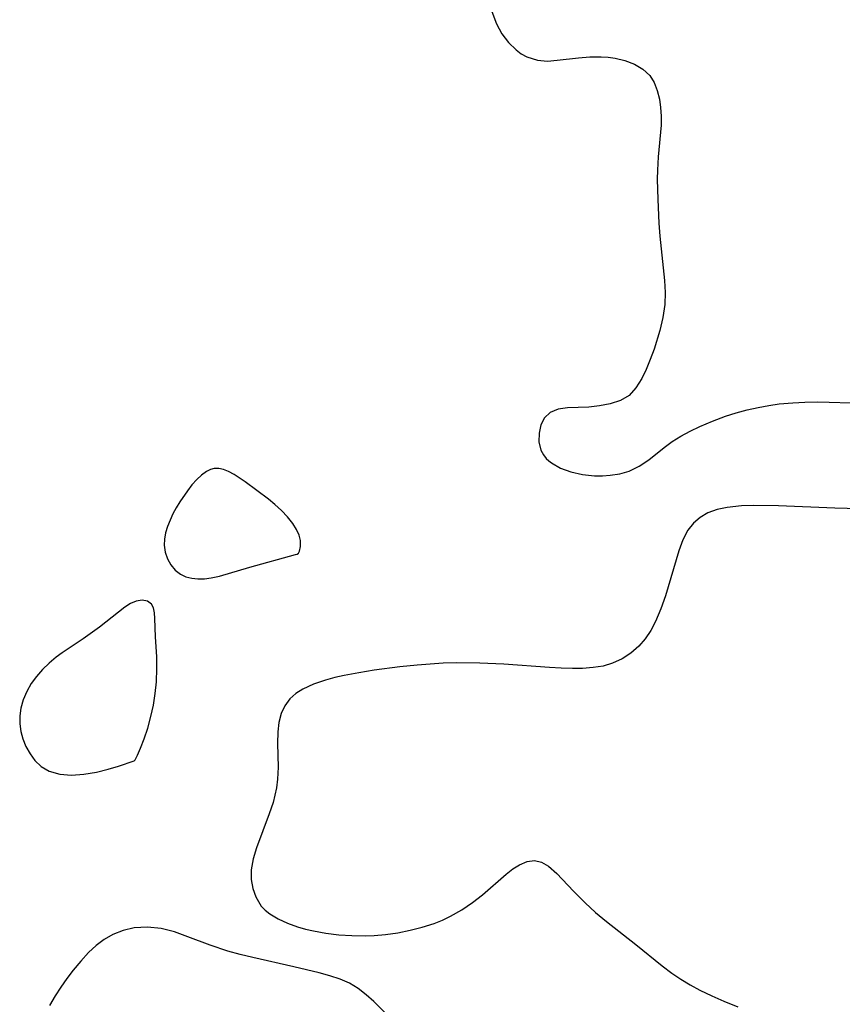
# Model space of a CAD drawing. Header units: metres. Extents: x 1073367 to 1082519, y 1569854 to 1574957.
# Tile 223 of 256: x 1074404 to 1074506, y 1573927 to 1574049. Entities that reach past the tile are written whole.
import ezdxf

# ---------------------------------------------------------------- set-up
doc = ezdxf.new("R2010")
doc.units = ezdxf.units.M
doc.layers.add('CGG_CurvaNivelLidar_v1', color=253, linetype='Continuous', lineweight=30)

msp = doc.modelspace()

# ---------------------------------------------------------------- linework, layer by layer
at = {"layer": 'CGG_CurvaNivelLidar_v1'}
for p, q in [((1074462.8473, 1574049.845, 64.5), (1074463.4257, 1574048.3089, 64.5)), ((1074463.4257, 1574048.3089, 64.5), (1074464.1113, 1574047.0695, 64.5)), ((1074464.1113, 1574047.0695, 64.5), (1074464.9378, 1574045.9755, 64.5)), ((1074464.9378, 1574045.9755, 64.5), (1074465.8769, 1574045.0511, 64.5)), ((1074465.8769, 1574045.0511, 64.5), (1074466.5114, 1574044.576, 64.5)), ((1074466.5114, 1574044.576, 64.5), (1074467.1848, 1574044.1949, 64.5)), ((1074467.1848, 1574044.1949, 64.5), (1074468.5142, 1574043.7735, 64.5)), ((1074470.9769, 1574043.769, 64.5), (1074473.6298, 1574044.0806, 64.5)), ((1074473.6298, 1574044.0806, 64.5), (1074475.0175, 1574044.1945, 64.5)), ((1074475.0175, 1574044.1945, 64.5), (1074476.4092, 1574044.2154, 64.5)), ((1074476.4092, 1574044.2154, 64.5), (1074477.2912, 1574044.1579, 64.5)), ((1074477.2912, 1574044.1579, 64.5), (1074478.1547, 1574044.0405, 64.5)), ((1074478.1547, 1574044.0405, 64.5), (1074479.3444, 1574043.7639, 64.5)), ((1074468.5142, 1574043.7735, 64.5), (1074469.7702, 1574043.6808, 64.5)), ((1074469.7702, 1574043.6808, 64.5), (1074470.9769, 1574043.769, 64.5)), ((1074479.3444, 1574043.7639, 64.5), (1074480.5451, 1574043.3054, 64.5)), ((1074480.5451, 1574043.3054, 64.5), (1074481.5963, 1574042.6776, 64.5)), ((1074481.5963, 1574042.6776, 64.5), (1074482.447, 1574041.8674, 64.5)), ((1074482.447, 1574041.8674, 64.5), (1074482.9912, 1574041.0055, 64.5)), ((1074482.9912, 1574041.0055, 64.5), (1074483.379, 1574040.0231, 64.5)), ((1074483.379, 1574040.0231, 64.5), (1074483.6463, 1574038.9503, 64.5)), ((1074483.6463, 1574038.9503, 64.5), (1074483.8041, 1574037.922, 64.5)), ((1074483.8041, 1574037.922, 64.5), (1074483.8741, 1574036.8525, 64.5)), ((1074483.8741, 1574036.8525, 64.5), (1074483.8482, 1574035.7349, 64.5)), ((1074483.8482, 1574035.7349, 64.5), (1074483.4886, 1574031.7826, 64.5)), ((1074483.4886, 1574031.7826, 64.5), (1074483.4014, 1574030.1162, 64.5)), ((1074483.4014, 1574030.1162, 64.5), (1074483.392, 1574029.0326, 64.5)), ((1074483.392, 1574029.0326, 64.5), (1074483.4415, 1574026.4858, 64.5)), ((1074483.4415, 1574026.4858, 64.5), (1074483.5797, 1574023.5503, 64.5)), ((1074483.5797, 1574023.5503, 64.5), (1074483.7117, 1574021.9375, 64.5)), ((1074483.7117, 1574021.9375, 64.5), (1074484.2859, 1574016.4351, 64.5)), ((1074484.2859, 1574016.4351, 64.5), (1074484.3596, 1574014.9424, 64.5)), ((1074484.3596, 1574014.9424, 64.5), (1074484.3183, 1574013.4722, 64.5)), ((1074484.3183, 1574013.4722, 64.5), (1074484.0947, 1574011.8444, 64.5)), ((1074484.0947, 1574011.8444, 64.5), (1074483.723, 1574010.2521, 64.5)), ((1074483.723, 1574010.2521, 64.5), (1074482.9944, 1574007.9232, 64.5)), ((1074482.9944, 1574007.9232, 64.5), (1074482.5157, 1574006.6366, 64.5)), ((1074482.5157, 1574006.6366, 64.5), (1074482.0013, 1574005.4184, 64.5)), ((1074482.0013, 1574005.4184, 64.5), (1074481.4543, 1574004.2932, 64.5)), ((1074481.4543, 1574004.2932, 64.5), (1074480.7463, 1574003.1209, 64.5)), ((1074480.7463, 1574003.1209, 64.5), (1074479.8874, 1574002.1912, 64.5)), ((1074477.5405, 1574001.1464, 64.5), (1074476.2308, 1574000.8884, 64.5)), ((1074478.8037, 1574001.5578, 64.5), (1074477.5405, 1574001.1464, 64.5)), ((1074479.8874, 1574002.1912, 64.5), (1074478.8037, 1574001.5578, 64.5)), ((1074497.2107, 1574000.9255, 64.5), (1074498.5279, 1574001.1189, 64.5)), ((1074498.5279, 1574001.1189, 64.5), (1074500.1977, 1574001.2809, 64.5)), ((1074500.1977, 1574001.2809, 64.5), (1074501.6964, 1574001.3559, 64.5)), ((1074501.6964, 1574001.3559, 64.5), (1074503.2046, 1574001.3794, 64.5)), ((1074503.2046, 1574001.3794, 64.5), (1074504.72, 1574001.3637, 64.5)), ((1074504.72, 1574001.3637, 64.5), (1074507.3883, 1574001.2692, 64.5)), ((1074470.0784, 1574000.0715, 64.5), (1074469.395, 1573999.4048, 64.5)), ((1074471.084, 1574000.4706, 64.5), (1074470.0784, 1574000.0715, 64.5)), ((1074472.2408, 1574000.628, 64.5), (1074471.084, 1574000.4706, 64.5)), ((1074474.8854, 1574000.7412, 64.5), (1074472.2408, 1574000.628, 64.5)), ((1074476.2308, 1574000.8884, 64.5), (1074474.8854, 1574000.7412, 64.5)), ((1074491.8317, 1573999.606, 64.5), (1074493.162, 1574000.0221, 64.5)), ((1074493.162, 1574000.0221, 64.5), (1074494.5231, 1574000.3784, 64.5)), ((1074494.5231, 1574000.3784, 64.5), (1074495.9075, 1574000.6838, 64.5)), ((1074495.9075, 1574000.6838, 64.5), (1074497.2107, 1574000.9255, 64.5)), ((1074469.395, 1573999.4048, 64.5), (1074468.9441, 1573998.5167, 64.5)), ((1074488.663, 1573998.3112, 64.5), (1074490.2179, 1573998.9938, 64.5)), ((1074490.2179, 1573998.9938, 64.5), (1074491.8317, 1573999.606, 64.5)), ((1074468.7146, 1573997.4971, 64.5), (1074468.7115, 1573996.4296, 64.5)), ((1074468.9441, 1573998.5167, 64.5), (1074468.7146, 1573997.4971, 64.5)), ((1074486.3156, 1573997.1159, 64.5), (1074487.4623, 1573997.7328, 64.5)), ((1074487.4623, 1573997.7328, 64.5), (1074488.663, 1573998.3112, 64.5)), ((1074468.7115, 1573996.4296, 64.5), (1074468.9573, 1573995.3959, 64.5)), ((1074484.2439, 1573995.7009, 64.5), (1074485.2409, 1573996.4422, 64.5)), ((1074485.2409, 1573996.4422, 64.5), (1074486.3156, 1573997.1159, 64.5)), ((1074468.9573, 1573995.3959, 64.5), (1074469.2594, 1573994.7973, 64.5)), ((1074482.3429, 1573994.1911, 64.5), (1074484.2439, 1573995.7009, 64.5)), ((1074469.2594, 1573994.7973, 64.5), (1074469.622, 1573994.3342, 64.5)), ((1074469.622, 1573994.3342, 64.5), (1074469.9244, 1573994.0466, 64.5)), ((1074469.9244, 1573994.0466, 64.5), (1074470.2482, 1573993.7969, 64.5)), ((1074470.2482, 1573993.7969, 64.5), (1074471.3651, 1573993.171, 64.5)), ((1074481.1512, 1573993.4028, 64.5), (1074482.3429, 1573994.1911, 64.5)), ((1074427.4706, 1573992.7563, 64.5), (1074426.8479, 1573992.3033, 64.5)), ((1074427.9523, 1573992.9927, 64.5), (1074427.4706, 1573992.7563, 64.5)), ((1074428.4312, 1573993.1152, 64.5), (1074427.9523, 1573992.9927, 64.5)), ((1074428.9762, 1573993.1221, 64.5), (1074428.4312, 1573993.1152, 64.5)), ((1074429.5517, 1573992.9927, 64.5), (1074428.9762, 1573993.1221, 64.5)), ((1074430.2048, 1573992.7265, 64.5), (1074429.5517, 1573992.9927, 64.5)), ((1074430.8736, 1573992.3651, 64.5), (1074430.2048, 1573992.7265, 64.5)), ((1074471.3651, 1573993.171, 64.5), (1074472.6759, 1573992.6909, 64.5)), ((1074472.6759, 1573992.6909, 64.5), (1074474.1117, 1573992.363, 64.5)), ((1074478.7373, 1573992.4664, 64.5), (1074479.8834, 1573992.7967, 64.5)), ((1074479.8834, 1573992.7967, 64.5), (1074481.1512, 1573993.4028, 64.5)), ((1074426.2445, 1573991.7325, 64.5), (1074425.6586, 1573991.0757, 64.5)), ((1074426.8479, 1573992.3033, 64.5), (1074426.2445, 1573991.7325, 64.5)), ((1074432.2474, 1573991.4529, 64.5), (1074430.8736, 1573992.3651, 64.5)), ((1074435.1516, 1573989.2916, 64.5), (1074432.2474, 1573991.4529, 64.5)), ((1074474.1117, 1573992.363, 64.5), (1074475.6153, 1573992.2065, 64.5)), ((1074475.6153, 1573992.2065, 64.5), (1074476.5828, 1573992.2067, 64.5)), ((1074476.5828, 1573992.2067, 64.5), (1074477.5458, 1573992.2782, 64.5)), ((1074477.5458, 1573992.2782, 64.5), (1074478.7373, 1573992.4664, 64.5)), ((1074425.0909, 1573990.3563, 64.5), (1074424.1421, 1573988.9768, 64.5)), ((1074425.6586, 1573991.0757, 64.5), (1074425.0909, 1573990.3563, 64.5)), ((1074424.1421, 1573988.9768, 64.5), (1074423.7078, 1573988.2503, 64.5)), ((1074435.9544, 1573988.6425, 64.5), (1074435.1516, 1573989.2916, 64.5)), ((1074423.7078, 1573988.2503, 64.5), (1074423.2992, 1573987.4817, 64.5)), ((1074436.7574, 1573987.9098, 64.5), (1074435.9544, 1573988.6425, 64.5)), ((1074437.5115, 1573987.1161, 64.5), (1074436.7574, 1573987.9098, 64.5)), ((1074490.8024, 1573988.0201, 64.5), (1074489.6391, 1573987.5906, 64.5)), ((1074492.0729, 1573988.2882, 64.5), (1074490.8024, 1573988.0201, 64.5)), ((1074493.8402, 1573988.4627, 64.5), (1074492.0729, 1573988.2882, 64.5)), ((1074495.3265, 1573988.512, 64.5), (1074493.8402, 1573988.4627, 64.5)), ((1074498.4392, 1573988.4763, 64.5), (1074495.3265, 1573988.512, 64.5)), ((1074505.4117, 1573988.2041, 64.5), (1074498.4392, 1573988.4763, 64.5)), ((1074508.4839, 1573988.1181, 64.5), (1074505.4117, 1573988.2041, 64.5)), ((1074422.9369, 1573986.7006, 64.5), (1074422.6297, 1573985.914, 64.5)), ((1074423.2992, 1573987.4817, 64.5), (1074422.9369, 1573986.7006, 64.5)), ((1074438.1676, 1573986.2838, 64.5), (1074437.5115, 1573987.1161, 64.5)), ((1074488.6945, 1573987.0275, 64.5), (1074487.8734, 1573986.309, 64.5)), ((1074489.6391, 1573987.5906, 64.5), (1074488.6945, 1573987.0275, 64.5)), ((1074422.6297, 1573985.914, 64.5), (1074422.3909, 1573985.1284, 64.5)), ((1074438.6176, 1573985.5578, 64.5), (1074438.1676, 1573986.2838, 64.5)), ((1074438.9388, 1573984.8426, 64.5), (1074438.6176, 1573985.5578, 64.5)), ((1074487.1909, 1573985.4484, 64.5), (1074486.5605, 1573984.247, 64.5)), ((1074487.8734, 1573986.309, 64.5), (1074487.1909, 1573985.4484, 64.5)), ((1074422.2393, 1573984.3505, 64.5), (1074422.2002, 1573983.5877, 64.5)), ((1074422.3909, 1573985.1284, 64.5), (1074422.2393, 1573984.3505, 64.5)), ((1074439.1141, 1573984.162, 64.5), (1074438.9388, 1573984.8426, 64.5)), ((1074439.1319, 1573983.4344, 64.5), (1074439.1141, 1573984.162, 64.5)), ((1074486.5605, 1573984.247, 64.5), (1074486.0624, 1573982.903, 64.5)), ((1074422.2002, 1573983.5877, 64.5), (1074422.3261, 1573982.7169, 64.5)), ((1074438.8572, 1573982.6229, 64.5), (1074438.9897, 1573982.8627, 64.5)), ((1074438.9897, 1573982.8627, 64.5), (1074439.1319, 1573983.4344, 64.5)), ((1074486.0624, 1573982.903, 64.5), (1074484.4103, 1573977.313, 64.5)), ((1074422.3261, 1573982.7169, 64.5), (1074422.6136, 1573981.8949, 64.5)), ((1074422.6136, 1573981.8949, 64.5), (1074423.0349, 1573981.143, 64.5)), ((1074432.8337, 1573980.8478, 64.5), (1074438.5, 1573982.4224, 64.5)), ((1074438.5, 1573982.4224, 64.5), (1074438.7113, 1573982.4699, 64.5)), ((1074438.7113, 1573982.4699, 64.5), (1074438.8572, 1573982.6229, 64.5)), ((1074423.0349, 1573981.143, 64.5), (1074423.575, 1573980.4906, 64.5)), ((1074423.575, 1573980.4906, 64.5), (1074424.2315, 1573979.9783, 64.5)), ((1074429.0855, 1573979.7585, 64.5), (1074432.8337, 1573980.8478, 64.5)), ((1074424.2315, 1573979.9783, 64.5), (1074424.8933, 1573979.6787, 64.5)), ((1074424.8933, 1573979.6787, 64.5), (1074425.6247, 1573979.499, 64.5)), ((1074425.6247, 1573979.499, 64.5), (1074426.4058, 1573979.421, 64.5)), ((1074426.4058, 1573979.421, 64.5), (1074427.2204, 1573979.4335, 64.5)), ((1074427.2204, 1573979.4335, 64.5), (1074428.0548, 1573979.5312, 64.5)), ((1074428.0548, 1573979.5312, 64.5), (1074429.0855, 1573979.7585, 64.5)), ((1074419.4695, 1573976.7833, 64.5), (1074418.7226, 1573976.6638, 64.5)), ((1074420.128, 1573976.6537, 64.5), (1074419.4695, 1573976.7833, 64.5)), ((1074484.4103, 1573977.313, 64.5), (1074483.8458, 1573975.682, 64.5)), ((1074417.3371, 1573975.8884, 64.5), (1074414.1706, 1573973.4122, 64.5)), ((1074418.042, 1573976.351, 64.5), (1074417.3371, 1573975.8884, 64.5)), ((1074418.7226, 1573976.6638, 64.5), (1074418.042, 1573976.351, 64.5)), ((1074420.6272, 1573976.2834, 64.5), (1074420.128, 1573976.6537, 64.5)), ((1074420.8741, 1573975.8059, 64.5), (1074420.6272, 1573976.2834, 64.5)), ((1074421.0052, 1573975.1952, 64.5), (1074420.8741, 1573975.8059, 64.5)), ((1074483.8458, 1573975.682, 64.5), (1074483.1767, 1573974.1202, 64.5)), ((1074421.0618, 1573974.4773, 64.5), (1074421.0052, 1573975.1952, 64.5)), ((1074421.1213, 1573972.2214, 64.5), (1074421.0618, 1573974.4773, 64.5)), ((1074414.1706, 1573973.4122, 64.5), (1074412.1664, 1573971.9848, 64.5)), ((1074482.5772, 1573973.0124, 64.5), (1074481.8887, 1573971.9869, 64.5)), ((1074483.1767, 1573974.1202, 64.5), (1074482.5772, 1573973.0124, 64.5)), ((1074412.1664, 1573971.9848, 64.5), (1074409.5556, 1573970.2487, 64.5)), ((1074421.2794, 1573969.7583, 64.5), (1074421.1213, 1573972.2214, 64.5)), ((1074481.8887, 1573971.9869, 64.5), (1074481.1045, 1573971.0633, 64.5)), ((1074481.1045, 1573971.0633, 64.5), (1074480.1239, 1573970.1881, 64.5)), ((1074408.7968, 1573969.6949, 64.5), (1074407.9242, 1573968.9597, 64.5)), ((1074409.5556, 1573970.2487, 64.5), (1074408.7968, 1573969.6949, 64.5)), ((1074421.3124, 1573968.2723, 64.5), (1074421.2794, 1573969.7583, 64.5)), ((1074479.0324, 1573969.4729, 64.5), (1074477.8423, 1573968.9327, 64.5)), ((1074480.1239, 1573970.1881, 64.5), (1074479.0324, 1573969.4729, 64.5)), ((1074407.1154, 1573968.1626, 64.5), (1074406.378, 1573967.3114, 64.5)), ((1074407.9242, 1573968.9597, 64.5), (1074407.1154, 1573968.1626, 64.5)), ((1074421.2487, 1573966.6203, 64.5), (1074421.3124, 1573968.2723, 64.5)), ((1074451.4609, 1573968.4921, 64.5), (1074448.2616, 1573968.0657, 64.5)), ((1074453.5838, 1573968.7136, 64.5), (1074451.4609, 1573968.4921, 64.5)), ((1074456.8107, 1573968.9387, 64.5), (1074453.5838, 1573968.7136, 64.5)), ((1074458.4289, 1573968.9904, 64.5), (1074456.8107, 1573968.9387, 64.5)), ((1074461.3873, 1573968.9679, 64.5), (1074458.4289, 1573968.9904, 64.5)), ((1074464.3665, 1573968.8434, 64.5), (1074461.3873, 1573968.9679, 64.5)), ((1074469.9998, 1573968.4222, 64.5), (1074464.3665, 1573968.8434, 64.5)), ((1074471.4427, 1573968.3318, 64.5), (1074469.9998, 1573968.4222, 64.5)), ((1074472.8598, 1573968.2863, 64.5), (1074471.4427, 1573968.3318, 64.5)), ((1074474.1196, 1573968.3028, 64.5), (1074472.8598, 1573968.2863, 64.5)), ((1074475.4143, 1573968.3982, 64.5), (1074474.1196, 1573968.3028, 64.5)), ((1074476.6596, 1573968.5982, 64.5), (1074475.4143, 1573968.3982, 64.5)), ((1074477.8423, 1573968.9327, 64.5), (1074476.6596, 1573968.5982, 64.5)), ((1074406.378, 1573967.3114, 64.5), (1074405.7247, 1573966.4107, 64.5)), ((1074443.3636, 1573967.1539, 64.5), (1074442.2262, 1573966.8513, 64.5)), ((1074444.5444, 1573967.4195, 64.5), (1074443.3636, 1573967.1539, 64.5)), ((1074446.377, 1573967.7652, 64.5), (1074444.5444, 1573967.4195, 64.5)), ((1074448.2616, 1573968.0657, 64.5), (1074446.377, 1573967.7652, 64.5)), ((1074405.7247, 1573966.4107, 64.5), (1074405.1575, 1573965.4343, 64.5)), ((1074421.1019, 1573965.187, 64.5), (1074421.2487, 1573966.6203, 64.5)), ((1074439.417, 1573965.74, 64.5), (1074438.5425, 1573965.1789, 64.5)), ((1074440.7506, 1573966.3556, 64.5), (1074439.417, 1573965.74, 64.5)), ((1074442.2262, 1573966.8513, 64.5), (1074440.7506, 1573966.3556, 64.5)), ((1074405.1575, 1573965.4343, 64.5), (1074404.7128, 1573964.4182, 64.5)), ((1074420.8722, 1573963.7407, 64.5), (1074421.1019, 1573965.187, 64.5)), ((1074437.7983, 1573964.5128, 64.5), (1074437.1706, 1573963.6691, 64.5)), ((1074438.5425, 1573965.1789, 64.5), (1074437.7983, 1573964.5128, 64.5)), ((1074404.4129, 1573963.371, 64.5), (1074404.2862, 1573962.4066, 64.5)), ((1074404.7128, 1573964.4182, 64.5), (1074404.4129, 1573963.371, 64.5)), ((1074420.5688, 1573962.3271, 64.5), (1074420.8722, 1573963.7407, 64.5)), ((1074437.1706, 1573963.6691, 64.5), (1074436.723, 1573962.7104, 64.5)), ((1074404.2862, 1573962.4066, 64.5), (1074404.289, 1573961.4372, 64.5)), ((1074420.1694, 1573960.8698, 64.5), (1074420.5688, 1573962.3271, 64.5)), ((1074436.723, 1573962.7104, 64.5), (1074436.4397, 1573961.6025, 64.5)), ((1074404.289, 1573961.4372, 64.5), (1074404.4128, 1573960.4775, 64.5)), ((1074419.7336, 1573959.5586, 64.5), (1074420.1694, 1573960.8698, 64.5)), ((1074436.4397, 1573961.6025, 64.5), (1074436.308, 1573960.4201, 64.5)), ((1074404.4128, 1573960.4775, 64.5), (1074404.6567, 1573959.5438, 64.5)), ((1074436.308, 1573960.4201, 64.5), (1074436.2822, 1573959.0033, 64.5)), ((1074404.6567, 1573959.5438, 64.5), (1074405.0515, 1573958.5907, 64.5)), ((1074405.0515, 1573958.5907, 64.5), (1074405.5644, 1573957.6966, 64.5)), ((1074418.8929, 1573957.5213, 64.5), (1074419.2844, 1573958.4036, 64.5)), ((1074419.2844, 1573958.4036, 64.5), (1074419.7336, 1573959.5586, 64.5)), ((1074436.2822, 1573959.0033, 64.5), (1074436.3441, 1573956.0545, 64.5)), ((1074405.5644, 1573957.6966, 64.5), (1074406.1757, 1573956.8748, 64.5)), ((1074418.6135, 1573956.9707, 64.5), (1074418.8929, 1573957.5213, 64.5)), ((1074406.1757, 1573956.8748, 64.5), (1074406.94, 1573956.1493, 64.5)), ((1074406.94, 1573956.1493, 64.5), (1074407.9301, 1573955.5704, 64.5)), ((1074415.249, 1573955.7777, 64.5), (1074416.5322, 1573956.1519, 64.5)), ((1074416.5322, 1573956.1519, 64.5), (1074418.5, 1573956.8188, 64.5)), ((1074418.5, 1573956.8188, 64.5), (1074418.6135, 1573956.9707, 64.5)), ((1074436.3441, 1573956.0545, 64.5), (1074436.2888, 1573954.5588, 64.5)), ((1074407.9301, 1573955.5704, 64.5), (1074409.256, 1573955.167, 64.5)), ((1074409.256, 1573955.167, 64.5), (1074410.7151, 1573955.0547, 64.5)), ((1074410.7151, 1573955.0547, 64.5), (1074412.2569, 1573955.1646, 64.5)), ((1074412.2569, 1573955.1646, 64.5), (1074413.7962, 1573955.4277, 64.5)), ((1074413.7962, 1573955.4277, 64.5), (1074415.249, 1573955.7777, 64.5)), ((1074436.155, 1573953.4688, 64.5), (1074435.7239, 1573951.6598, 64.5)), ((1074436.2888, 1573954.5588, 64.5), (1074436.155, 1573953.4688, 64.5)), ((1074435.7239, 1573951.6598, 64.5), (1074435.2529, 1573950.2431, 64.5)), ((1074435.2529, 1573950.2431, 64.5), (1074433.6545, 1573946.0491, 64.5)), ((1074433.6545, 1573946.0491, 64.5), (1074433.2395, 1573944.6628, 64.5)), ((1074433.2395, 1573944.6628, 64.5), (1074433.0091, 1573943.3062, 64.5)), ((1074465.4777, 1573943.4166, 64.5), (1074466.2938, 1573943.9352, 64.5)), ((1074466.2938, 1573943.9352, 64.5), (1074467.2309, 1573944.3311, 64.5)), ((1074467.2309, 1573944.3311, 64.5), (1074468.1492, 1573944.4485, 64.5)), ((1074468.1492, 1573944.4485, 64.5), (1074469.0421, 1573944.2408, 64.5)), ((1074469.0421, 1573944.2408, 64.5), (1074469.8988, 1573943.7532, 64.5)), ((1074469.8988, 1573943.7532, 64.5), (1074470.9345, 1573942.8467, 64.5)), ((1074433.0091, 1573943.3062, 64.5), (1074433.0139, 1573942.119, 64.5)), ((1074461.7075, 1573940.218, 64.5), (1074464.6503, 1573942.7758, 64.5)), ((1074464.6503, 1573942.7758, 64.5), (1074465.4777, 1573943.4166, 64.5)), ((1074470.9345, 1573942.8467, 64.5), (1074472.999, 1573940.6639, 64.5)), ((1074433.0139, 1573942.119, 64.5), (1074433.2067, 1573940.9863, 64.5)), ((1074433.2067, 1573940.9863, 64.5), (1074433.5646, 1573939.9369, 64.5)), ((1074460.4704, 1573939.2522, 64.5), (1074461.7075, 1573940.218, 64.5)), ((1074472.999, 1573940.6639, 64.5), (1074474.4413, 1573939.196, 64.5)), ((1074433.5646, 1573939.9369, 64.5), (1074434.2531, 1573938.7882, 64.5)), ((1074459.1501, 1573938.3516, 64.5), (1074460.4704, 1573939.2522, 64.5)), ((1074474.4413, 1573939.196, 64.5), (1074475.7238, 1573938.0294, 64.5)), ((1074434.2531, 1573938.7882, 64.5), (1074434.7466, 1573938.2839, 64.5)), ((1074434.7466, 1573938.2839, 64.5), (1074435.327, 1573937.8319, 64.5)), ((1074435.327, 1573937.8319, 64.5), (1074436.3465, 1573937.2118, 64.5)), ((1074457.7467, 1573937.5501, 64.5), (1074459.1501, 1573938.3516, 64.5)), ((1074475.7238, 1573938.0294, 64.5), (1074477.0833, 1573936.8911, 64.5)), ((1074436.3465, 1573937.2118, 64.5), (1074437.5017, 1573936.6702, 64.5)), ((1074437.5017, 1573936.6702, 64.5), (1074438.7667, 1573936.2157, 64.5)), ((1074454.235, 1573936.1835, 64.5), (1074455.697, 1573936.6606, 64.5)), ((1074455.697, 1573936.6606, 64.5), (1074456.739, 1573937.0758, 64.5)), ((1074456.739, 1573937.0758, 64.5), (1074457.7467, 1573937.5501, 64.5)), ((1074477.0833, 1573936.8911, 64.5), (1074480.7457, 1573934.0263, 64.5)), ((1074415.847, 1573935.278, 64.5), (1074414.7743, 1573934.659, 64.5)), ((1074417.1405, 1573935.795, 64.5), (1074415.847, 1573935.278, 64.5)), ((1074418.4939, 1573936.1072, 64.5), (1074417.1405, 1573935.795, 64.5)), ((1074420.1522, 1573936.2074, 64.5), (1074418.4939, 1573936.1072, 64.5)), ((1074421.8267, 1573936.03, 64.5), (1074420.1522, 1573936.2074, 64.5)), ((1074423.4942, 1573935.6006, 64.5), (1074421.8267, 1573936.03, 64.5)), ((1074425.1582, 1573935.009, 64.5), (1074423.4942, 1573935.6006, 64.5)), ((1074438.7667, 1573936.2157, 64.5), (1074439.7259, 1573935.9493, 64.5)), ((1074439.7259, 1573935.9493, 64.5), (1074440.7222, 1573935.7249, 64.5)), ((1074440.7222, 1573935.7249, 64.5), (1074442.2695, 1573935.4531, 64.5)), ((1074442.2695, 1573935.4531, 64.5), (1074443.8632, 1573935.2563, 64.5)), ((1074443.8632, 1573935.2563, 64.5), (1074445.4871, 1573935.1395, 64.5)), ((1074445.4871, 1573935.1395, 64.5), (1074447.128, 1573935.1137, 64.5)), ((1074447.128, 1573935.1137, 64.5), (1074448.2481, 1573935.1557, 64.5)), ((1074448.2481, 1573935.1557, 64.5), (1074449.6535, 1573935.278, 64.5)), ((1074449.6535, 1573935.278, 64.5), (1074451.2027, 1573935.4963, 64.5)), ((1074451.2027, 1573935.4963, 64.5), (1074452.7332, 1573935.7976, 64.5)), ((1074452.7332, 1573935.7976, 64.5), (1074454.235, 1573936.1835, 64.5)), ((1074413.7655, 1573933.908, 64.5), (1074412.8219, 1573933.0461, 64.5)), ((1074414.7743, 1573934.659, 64.5), (1074413.7655, 1573933.908, 64.5)), ((1074427.9315, 1573933.9363, 64.5), (1074425.1582, 1573935.009, 64.5)), ((1074430.1189, 1573933.2296, 64.5), (1074427.9315, 1573933.9363, 64.5)), ((1074480.7457, 1573934.0263, 64.5), (1074484.0074, 1573931.3729, 64.5)), ((1074412.8219, 1573933.0461, 64.5), (1074411.8518, 1573931.987, 64.5)), ((1074431.6555, 1573932.8115, 64.5), (1074430.1189, 1573933.2296, 64.5)), ((1074433.2111, 1573932.4314, 64.5), (1074431.6555, 1573932.8115, 64.5)), ((1074411.8518, 1573931.987, 64.5), (1074410.9302, 1573930.8521, 64.5)), ((1074438.2898, 1573931.2865, 64.5), (1074433.2111, 1573932.4314, 64.5)), ((1074410.9302, 1573930.8521, 64.5), (1074410.1435, 1573929.8215, 64.5)), ((1074441.4368, 1573930.5231, 64.5), (1074438.2898, 1573931.2865, 64.5)), ((1074442.7618, 1573930.1675, 64.5), (1074441.4368, 1573930.5231, 64.5)), ((1074484.0074, 1573931.3729, 64.5), (1074485.1911, 1573930.4879, 64.5)), ((1074485.1911, 1573930.4879, 64.5), (1074486.3172, 1573929.7357, 64.5)), ((1074410.1435, 1573929.8215, 64.5), (1074409.3832, 1573928.76, 64.5)), ((1074444.0278, 1573929.7532, 64.5), (1074442.7618, 1573930.1675, 64.5)), ((1074445.2194, 1573929.2236, 64.5), (1074444.0278, 1573929.7532, 64.5)), ((1074446.2744, 1573928.5726, 64.5), (1074445.2194, 1573929.2236, 64.5)), ((1074486.3172, 1573929.7357, 64.5), (1074487.4818, 1573929.0361, 64.5)), ((1074487.4818, 1573929.0361, 64.5), (1074488.6778, 1573928.3831, 64.5)), ((1074409.3832, 1573928.76, 64.5), (1074408.6659, 1573927.6653, 64.5)), ((1074447.2673, 1573927.8012, 64.5), (1074446.2744, 1573928.5726, 64.5)), ((1074448.218, 1573926.9448, 64.5), (1074447.2673, 1573927.8012, 64.5)), ((1074488.6778, 1573928.3831, 64.5), (1074490.1495, 1573927.6548, 64.5)), ((1074408.6659, 1573927.6653, 64.5), (1074407.9832, 1573926.4804, 64.5)), ((1074450.9803, 1573924.1924, 64.5), (1074448.218, 1573926.9448, 64.5)), ((1074490.1495, 1573927.6548, 64.5), (1074491.6533, 1573926.9888, 64.5)), ((1074491.6533, 1573926.9888, 64.5), (1074493.3879, 1573926.3113, 64.5))]:
    msp.add_line(p, q, dxfattribs=at)

doc.saveas('drawing.dxf')
